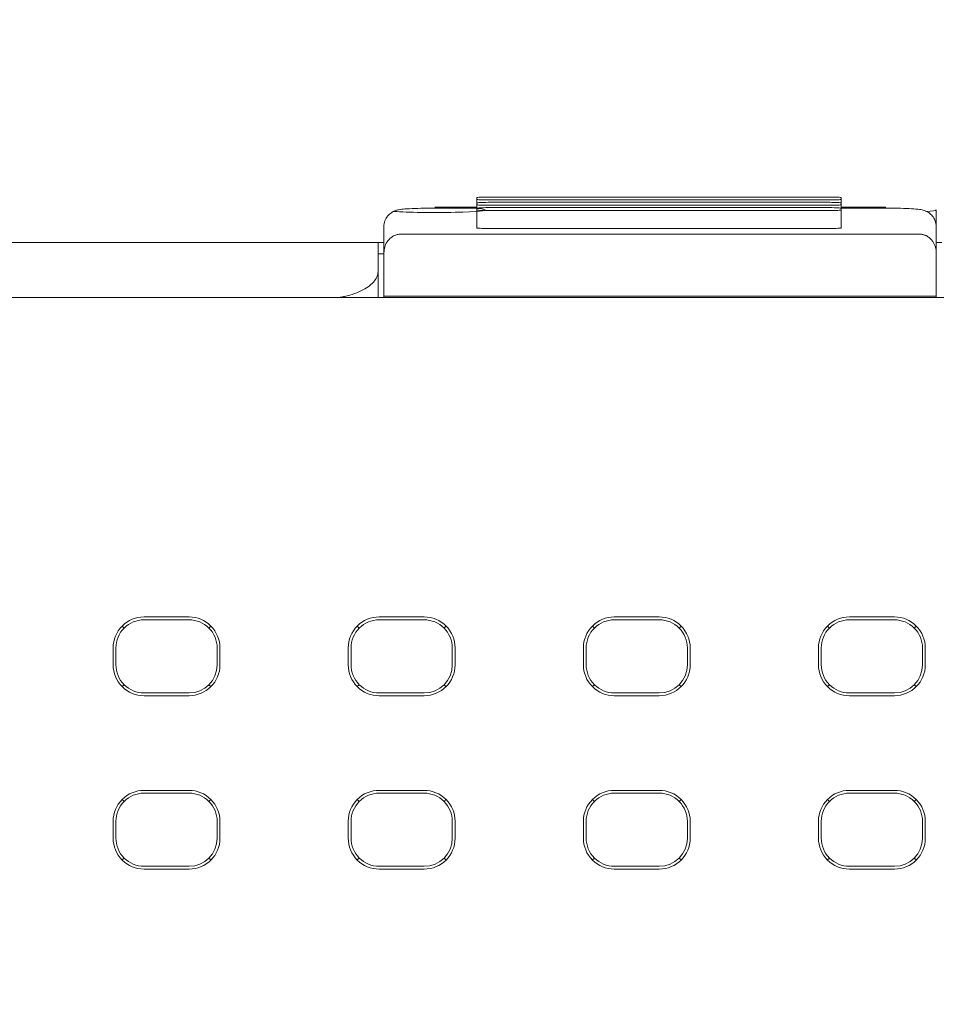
# Model space of a CAD drawing. Header units: millimetres. Extents: x -1114 to 1396, y -630 to 631.
# Tile 195 of 256: x -877 to -861, y 167 to 184. Entities that reach past the tile are written whole.
import ezdxf

# ---------------------------------------------------------------- set-up
doc = ezdxf.new("R2010")
doc.units = ezdxf.units.MM
doc.header["$MEASUREMENT"] = 0

msp = doc.modelspace()

# ---------------------------------------------------------------- linework, layer by layer
at = {"lineweight": 18}
for points, knots in [([(1038.9843, -629.7647), (1038.9843, -629.7647), (-1111.4882, -629.7647), (-1111.4882, -629.7647), (-1111.4882, -629.7647), (-1111.4882, -629.7647), (-1111.4882, 630.7883), (-1111.4882, 630.7883), (-1111.4882, 630.7883), (-1111.4882, 630.7883), (1038.9843, 630.7883), (1038.9843, 630.7883)], [0, 0, 0, 0, 0.3333333, 0.3333333, 0.3333333, 0.3333333, 0.6666667, 0.6666667, 0.6666667, 0.6666667, 1, 1, 1, 1]), ([(-869.0268, 180.8676), (-869.0798, 180.8676), (-869.1307, 180.8665), (-869.1682, 180.8646), (-869.1682, 180.8646), (-869.2057, 180.8626), (-869.2268, 180.86), (-869.2268, 180.8572)], [0, 0, 0, 0, 0.5, 0.5, 0.5, 0.5, 1, 1, 1, 1]), ([(-862.752, 180.8572), (-862.752, 180.86), (-862.7731, 180.8626), (-862.8106, 180.8646), (-862.8106, 180.8646), (-862.8481, 180.8665), (-862.8989, 180.8676), (-862.952, 180.8676)], [0, 0, 0, 0, 0.5, 0.5, 0.5, 0.5, 1, 1, 1, 1]), ([(-870.7069, 180.6105), (-870.4563, 180.5925), (-870.0008, 180.5862), (-869.6135, 180.5953), (-869.6135, 180.5953), (-869.2263, 180.6043), (-869.0123, 180.6263), (-869.1, 180.648), (-869.1, 180.648), (-869.1878, 180.6698), (-869.5534, 180.6853), (-869.9775, 180.6854)], [0, 0, 0, 0, 0.3333333, 0.3333333, 0.3333333, 0.3333333, 0.6666667, 0.6666667, 0.6666667, 0.6666667, 1, 1, 1, 1]), ([(-869.2268, 180.8258), (-869.2268, 180.823), (-869.2057, 180.8203), (-869.1682, 180.8184), (-869.1682, 180.8184), (-869.1307, 180.8164), (-869.0798, 180.8153), (-869.0268, 180.8153)], [0, 0, 0, 0, 0.5, 0.5, 0.5, 0.5, 1, 1, 1, 1]), ([(-869.0268, 180.7729), (-869.0798, 180.7729), (-869.1307, 180.7718), (-869.1682, 180.7699), (-869.1682, 180.7699), (-869.2057, 180.7679), (-869.2268, 180.7653), (-869.2268, 180.7625)], [0, 0, 0, 0, 0.5, 0.5, 0.5, 0.5, 1, 1, 1, 1]), ([(-869.2268, 180.7311), (-869.2268, 180.7283), (-869.2057, 180.7256), (-869.1682, 180.7237), (-869.1682, 180.7237), (-869.1307, 180.7217), (-869.0798, 180.7206), (-869.0268, 180.7206)], [0, 0, 0, 0, 0.5, 0.5, 0.5, 0.5, 1, 1, 1, 1]), ([(-869.0268, 180.6782), (-869.0798, 180.6782), (-869.1307, 180.6771), (-869.1682, 180.6752), (-869.1682, 180.6752), (-869.2057, 180.6732), (-869.2268, 180.6706), (-869.2268, 180.6678)], [0, 0, 0, 0, 0.5, 0.5, 0.5, 0.5, 1, 1, 1, 1]), ([(-862.952, 180.8153), (-862.8989, 180.8153), (-862.8481, 180.8164), (-862.8106, 180.8184), (-862.8106, 180.8184), (-862.7731, 180.8203), (-862.752, 180.823), (-862.752, 180.8258)], [0, 0, 0, 0, 0.5, 0.5, 0.5, 0.5, 1, 1, 1, 1]), ([(-862.752, 180.7625), (-862.752, 180.7653), (-862.7731, 180.7679), (-862.8106, 180.7699), (-862.8106, 180.7699), (-862.8481, 180.7718), (-862.8989, 180.7729), (-862.952, 180.7729)], [0, 0, 0, 0, 0.5, 0.5, 0.5, 0.5, 1, 1, 1, 1]), ([(-862.952, 180.7206), (-862.8989, 180.7206), (-862.8481, 180.7217), (-862.8106, 180.7237), (-862.8106, 180.7237), (-862.7731, 180.7256), (-862.752, 180.7283), (-862.752, 180.7311)], [0, 0, 0, 0, 0.5, 0.5, 0.5, 0.5, 1, 1, 1, 1]), ([(-862.752, 180.6678), (-862.752, 180.6706), (-862.7731, 180.6732), (-862.8106, 180.6752), (-862.8106, 180.6752), (-862.8481, 180.6771), (-862.8989, 180.6782), (-862.952, 180.6782)], [0, 0, 0, 0, 0.5, 0.5, 0.5, 0.5, 1, 1, 1, 1]), ([(-869.9806, 180.6701), (-870.026, 180.6701), (-870.0701, 180.6698), (-870.1135, 180.6693), (-870.1135, 180.6693), (-870.1898, 180.6685), (-870.2639, 180.6669), (-870.3302, 180.6644), (-870.3302, 180.6644), (-870.3992, 180.6619), (-870.4596, 180.6584), (-870.5077, 180.6549), (-870.5077, 180.6549), (-870.5482, 180.6518), (-870.5798, 180.6487), (-870.6186, 180.6411), (-870.6186, 180.6411), (-870.6351, 180.6378), (-870.6529, 180.6338), (-870.6743, 180.6261), (-870.6743, 180.6261), (-870.6918, 180.6198), (-870.7117, 180.611), (-870.731, 180.5996), (-870.731, 180.5996), (-870.7542, 180.586), (-870.7764, 180.5687), (-870.7959, 180.5484), (-870.7959, 180.5484), (-870.8184, 180.5251), (-870.8373, 180.4979), (-870.8513, 180.4683), (-870.8513, 180.4683), (-870.8668, 180.4357), (-870.8764, 180.4001), (-870.8795, 180.3644), (-870.8795, 180.3644), (-870.8802, 180.3559), (-870.8806, 180.3473), (-870.8806, 180.3387)], [0, 0, 0, 0, 0.1, 0.1, 0.1, 0.1, 0.2, 0.2, 0.2, 0.2, 0.3, 0.3, 0.3, 0.3, 0.4, 0.4, 0.4, 0.4, 0.5, 0.5, 0.5, 0.5, 0.6, 0.6, 0.6, 0.6, 0.7, 0.7, 0.7, 0.7, 0.8, 0.8, 0.8, 0.8, 0.9, 0.9, 0.9, 0.9, 1, 1, 1, 1]), ([(-869.2268, 180.6364), (-869.2268, 180.6336), (-869.2057, 180.6309), (-869.1682, 180.629), (-869.1682, 180.629), (-869.1307, 180.627), (-869.0798, 180.6259), (-869.0268, 180.6259)], [0, 0, 0, 0, 0.5, 0.5, 0.5, 0.5, 1, 1, 1, 1]), ([(-862.952, 180.6259), (-862.8989, 180.6259), (-862.8481, 180.627), (-862.8106, 180.629), (-862.8106, 180.629), (-862.7731, 180.6309), (-862.752, 180.6336), (-862.752, 180.6364)], [0, 0, 0, 0, 0.5, 0.5, 0.5, 0.5, 1, 1, 1, 1]), ([(-861.059, 180.3387), (-861.0596, 180.38), (-861.0671, 180.4181), (-861.0819, 180.454), (-861.0819, 180.454), (-861.0932, 180.4811), (-861.1086, 180.5069), (-861.1272, 180.5297), (-861.1272, 180.5297), (-861.1429, 180.5491), (-861.1609, 180.5662), (-861.1804, 180.5808), (-861.1804, 180.5808), (-861.1972, 180.5934), (-861.2152, 180.6041), (-861.2327, 180.6125), (-861.2327, 180.6125), (-861.2477, 180.6197), (-861.2623, 180.6253), (-861.2755, 180.6295), (-861.2755, 180.6295), (-861.2883, 180.6336), (-861.2997, 180.6365), (-861.3102, 180.6388), (-861.3102, 180.6388), (-861.3263, 180.6424), (-861.3402, 180.6447), (-861.3546, 180.6467), (-861.3546, 180.6467), (-861.3963, 180.6525), (-861.442, 180.6562), (-861.4989, 180.6594), (-861.4989, 180.6594), (-861.5546, 180.6625), (-861.6212, 180.6651), (-861.6941, 180.667), (-861.6941, 180.667), (-861.7639, 180.6687), (-861.8396, 180.6697), (-861.9155, 180.67), (-861.9155, 180.67), (-861.93, 180.6701), (-861.9444, 180.6701), (-861.959, 180.6701)], [0, 0, 0, 0, 0.0909091, 0.0909091, 0.0909091, 0.0909091, 0.1818182, 0.1818182, 0.1818182, 0.1818182, 0.2727273, 0.2727273, 0.2727273, 0.2727273, 0.3636364, 0.3636364, 0.3636364, 0.3636364, 0.4545455, 0.4545455, 0.4545455, 0.4545455, 0.5454545, 0.5454545, 0.5454545, 0.5454545, 0.6363636, 0.6363636, 0.6363636, 0.6363636, 0.7272727, 0.7272727, 0.7272727, 0.7272727, 0.8181818, 0.8181818, 0.8181818, 0.8181818, 0.9090909, 0.9090909, 0.9090909, 0.9090909, 1, 1, 1, 1]), ([(-870.5806, 180.2069), (-870.5911, 180.2065), (-870.6016, 180.2062), (-870.6119, 180.2051), (-870.6119, 180.2051), (-870.6225, 180.204), (-870.6328, 180.2021), (-870.6427, 180.1997), (-870.6427, 180.1997), (-870.6534, 180.1972), (-870.6635, 180.1942), (-870.673, 180.1908), (-870.673, 180.1908), (-870.6857, 180.1863), (-870.6973, 180.1811), (-870.7081, 180.1755), (-870.7081, 180.1755), (-870.7201, 180.1693), (-870.7311, 180.1625), (-870.7411, 180.1555), (-870.7411, 180.1555), (-870.779, 180.1291), (-870.805, 180.0987), (-870.8251, 180.0677), (-870.8251, 180.0677), (-870.8444, 180.0379), (-870.8584, 180.0075), (-870.8667, 179.9767), (-870.8667, 179.9767), (-870.8757, 179.9434), (-870.8782, 179.9096), (-870.8806, 179.8759)], [0, 0, 0, 0, 0.125, 0.125, 0.125, 0.125, 0.25, 0.25, 0.25, 0.25, 0.375, 0.375, 0.375, 0.375, 0.5, 0.5, 0.5, 0.5, 0.625, 0.625, 0.625, 0.625, 0.75, 0.75, 0.75, 0.75, 0.875, 0.875, 0.875, 0.875, 1, 1, 1, 1]), ([(-869.2268, 180.3182), (-869.2268, 180.3155), (-869.2057, 180.3128), (-869.1682, 180.3108), (-869.1682, 180.3108), (-869.1307, 180.3089), (-869.0798, 180.3078), (-869.0268, 180.3078)], [0, 0, 0, 0, 0.5, 0.5, 0.5, 0.5, 1, 1, 1, 1]), ([(-862.952, 180.3078), (-862.8989, 180.3078), (-862.8481, 180.3089), (-862.8106, 180.3108), (-862.8106, 180.3108), (-862.7731, 180.3128), (-862.752, 180.3155), (-862.752, 180.3182)], [0, 0, 0, 0, 0.5, 0.5, 0.5, 0.5, 1, 1, 1, 1]), ([(-861.059, 179.8759), (-861.059, 179.9085), (-861.0633, 179.9407), (-861.0721, 179.9725), (-861.0721, 179.9725), (-861.0765, 179.9884), (-861.082, 180.0042), (-861.0889, 180.0199), (-861.0889, 180.0199), (-861.0958, 180.0356), (-861.104, 180.0512), (-861.1139, 180.0666), (-861.1139, 180.0666), (-861.1188, 180.0743), (-861.1241, 180.082), (-861.13, 180.0897), (-861.13, 180.0897), (-861.1359, 180.0973), (-861.1422, 180.1049), (-861.1491, 180.1124), (-861.1491, 180.1124), (-861.156, 180.1198), (-861.1635, 180.1272), (-861.1716, 180.1343), (-861.1716, 180.1343), (-861.1797, 180.1415), (-861.1885, 180.1485), (-861.198, 180.1552), (-861.198, 180.1552), (-861.2076, 180.1619), (-861.2178, 180.1683), (-861.2291, 180.1742), (-861.2291, 180.1742), (-861.2348, 180.1772), (-861.2407, 180.1801), (-861.2469, 180.1829), (-861.2469, 180.1829), (-861.2531, 180.1856), (-861.2596, 180.1883), (-861.2663, 180.1907), (-861.2663, 180.1907), (-861.273, 180.1931), (-861.28, 180.1953), (-861.2873, 180.1973), (-861.2873, 180.1973), (-861.2946, 180.1993), (-861.3022, 180.201), (-861.31, 180.2024), (-861.31, 180.2024), (-861.3178, 180.2039), (-861.3258, 180.205), (-861.334, 180.2057), (-861.334, 180.2057), (-861.3422, 180.2065), (-861.3506, 180.2069), (-861.359, 180.2069)], [0, 0, 0, 0, 0.0714286, 0.0714286, 0.0714286, 0.0714286, 0.1428571, 0.1428571, 0.1428571, 0.1428571, 0.2142857, 0.2142857, 0.2142857, 0.2142857, 0.2857143, 0.2857143, 0.2857143, 0.2857143, 0.3571429, 0.3571429, 0.3571429, 0.3571429, 0.4285714, 0.4285714, 0.4285714, 0.4285714, 0.5, 0.5, 0.5, 0.5, 0.5714286, 0.5714286, 0.5714286, 0.5714286, 0.6428571, 0.6428571, 0.6428571, 0.6428571, 0.7142857, 0.7142857, 0.7142857, 0.7142857, 0.7857143, 0.7857143, 0.7857143, 0.7857143, 0.8571429, 0.8571429, 0.8571429, 0.8571429, 0.9285714, 0.9285714, 0.9285714, 0.9285714, 1, 1, 1, 1]), ([(-861.059, 179.8759), (-861.059, 179.6185), (-861.059, 179.3612), (-861.059, 179.1038), (-861.059, 179.1038), (-861.059, 179.1038), (-861.059, 179.1038), (-861.059, 179.1038)], [0, 0, 0, 0, 0.5, 0.5, 0.5, 0.5, 1, 1, 1, 1]), ([(-871.7085, 179.0768), (-871.6909, 179.0793), (-871.6735, 179.082), (-871.6563, 179.085), (-871.6563, 179.085), (-871.63, 179.0895), (-871.6041, 179.0946), (-871.5788, 179.1001), (-871.5788, 179.1001), (-871.5173, 179.1136), (-871.4588, 179.1301), (-871.4049, 179.149), (-871.4049, 179.149), (-871.3498, 179.1684), (-871.2995, 179.1904), (-871.2542, 179.2144), (-871.2542, 179.2144), (-871.2098, 179.2378), (-871.1702, 179.2631), (-871.1364, 179.2898), (-871.1364, 179.2898), (-871.1018, 179.3171), (-871.0732, 179.3457), (-871.0498, 179.3753), (-871.0498, 179.3753), (-871.0266, 179.4045), (-871.0086, 179.4345), (-870.9979, 179.465), (-870.9979, 179.465), (-870.9871, 179.4957), (-870.9839, 179.5268), (-870.9806, 179.558)], [0, 0, 0, 0, 0.125, 0.125, 0.125, 0.125, 0.25, 0.25, 0.25, 0.25, 0.375, 0.375, 0.375, 0.375, 0.5, 0.5, 0.5, 0.5, 0.625, 0.625, 0.625, 0.625, 0.75, 0.75, 0.75, 0.75, 0.875, 0.875, 0.875, 0.875, 1, 1, 1, 1]), ([(-875.1458, 173.4002), (-875.2917, 173.4002), (-875.4316, 173.3423), (-875.5348, 173.2391), (-875.5348, 173.2391), (-875.6379, 173.1359), (-875.6959, 172.996), (-875.6959, 172.8501)], [0, 0, 0, 0, 0.5, 0.5, 0.5, 0.5, 1, 1, 1, 1]), ([(-875.1458, 173.3501), (-875.2784, 173.3501), (-875.4056, 173.2975), (-875.4994, 173.2037), (-875.4994, 173.2037), (-875.5931, 173.1099), (-875.6458, 172.9828), (-875.6458, 172.8501)], [0, 0, 0, 0, 0.5, 0.5, 0.5, 0.5, 1, 1, 1, 1]), ([(-873.7958, 172.8501), (-873.7958, 172.996), (-873.8537, 173.1359), (-873.9569, 173.2391), (-873.9569, 173.2391), (-874.06, 173.3423), (-874.1999, 173.4002), (-874.3458, 173.4002)], [0, 0, 0, 0, 0.5, 0.5, 0.5, 0.5, 1, 1, 1, 1]), ([(-873.8458, 172.8501), (-873.8458, 172.9828), (-873.8985, 173.1099), (-873.9923, 173.2037), (-873.9923, 173.2037), (-874.086, 173.2975), (-874.2132, 173.3501), (-874.3458, 173.3501)], [0, 0, 0, 0, 0.5, 0.5, 0.5, 0.5, 1, 1, 1, 1]), ([(-870.965, 173.4002), (-871.1109, 173.4002), (-871.2508, 173.3423), (-871.3539, 173.2391), (-871.3539, 173.2391), (-871.4571, 173.1359), (-871.515, 172.996), (-871.515, 172.8501)], [0, 0, 0, 0, 0.5, 0.5, 0.5, 0.5, 1, 1, 1, 1]), ([(-870.965, 173.3501), (-871.0976, 173.3501), (-871.2248, 173.2975), (-871.3185, 173.2037), (-871.3185, 173.2037), (-871.4123, 173.1099), (-871.465, 172.9828), (-871.465, 172.8501)], [0, 0, 0, 0, 0.5, 0.5, 0.5, 0.5, 1, 1, 1, 1]), ([(-869.6149, 172.8501), (-869.6149, 172.996), (-869.6729, 173.1359), (-869.776, 173.2391), (-869.776, 173.2391), (-869.8792, 173.3423), (-870.0191, 173.4002), (-870.165, 173.4002)], [0, 0, 0, 0, 0.5, 0.5, 0.5, 0.5, 1, 1, 1, 1]), ([(-869.665, 172.8501), (-869.665, 172.9828), (-869.7176, 173.1099), (-869.8114, 173.2037), (-869.8114, 173.2037), (-869.9052, 173.2975), (-870.0324, 173.3501), (-870.165, 173.3501)], [0, 0, 0, 0, 0.5, 0.5, 0.5, 0.5, 1, 1, 1, 1]), ([(-866.7841, 173.4002), (-866.93, 173.4002), (-867.0699, 173.3423), (-867.1731, 173.2391), (-867.1731, 173.2391), (-867.2762, 173.1359), (-867.3342, 172.996), (-867.3342, 172.8501)], [0, 0, 0, 0, 0.5, 0.5, 0.5, 0.5, 1, 1, 1, 1]), ([(-866.7841, 173.3501), (-866.9167, 173.3501), (-867.0439, 173.2975), (-867.1377, 173.2037), (-867.1377, 173.2037), (-867.2314, 173.1099), (-867.2841, 172.9828), (-867.2841, 172.8501)], [0, 0, 0, 0, 0.5, 0.5, 0.5, 0.5, 1, 1, 1, 1]), ([(-865.434, 172.8501), (-865.434, 172.996), (-865.492, 173.1359), (-865.5952, 173.2391), (-865.5952, 173.2391), (-865.6983, 173.3423), (-865.8382, 173.4002), (-865.9841, 173.4002)], [0, 0, 0, 0, 0.5, 0.5, 0.5, 0.5, 1, 1, 1, 1]), ([(-865.4841, 172.8501), (-865.4841, 172.9828), (-865.5368, 173.1099), (-865.6306, 173.2037), (-865.6306, 173.2037), (-865.7243, 173.2975), (-865.8515, 173.3501), (-865.9841, 173.3501)], [0, 0, 0, 0, 0.5, 0.5, 0.5, 0.5, 1, 1, 1, 1]), ([(-862.6033, 173.4002), (-862.7491, 173.4002), (-862.8891, 173.3423), (-862.9922, 173.2391), (-862.9922, 173.2391), (-863.0954, 173.1359), (-863.1533, 172.996), (-863.1533, 172.8501)], [0, 0, 0, 0, 0.5, 0.5, 0.5, 0.5, 1, 1, 1, 1]), ([(-862.6033, 173.3501), (-862.7359, 173.3501), (-862.863, 173.2975), (-862.9568, 173.2037), (-862.9568, 173.2037), (-863.0506, 173.1099), (-863.1033, 172.9828), (-863.1033, 172.8501)], [0, 0, 0, 0, 0.5, 0.5, 0.5, 0.5, 1, 1, 1, 1]), ([(-861.2532, 172.8501), (-861.2532, 172.996), (-861.3111, 173.1359), (-861.4143, 173.2391), (-861.4143, 173.2391), (-861.5175, 173.3423), (-861.6574, 173.4002), (-861.8033, 173.4002)], [0, 0, 0, 0, 0.5, 0.5, 0.5, 0.5, 1, 1, 1, 1]), ([(-861.3033, 172.8501), (-861.3033, 172.9828), (-861.3559, 173.1099), (-861.4497, 173.2037), (-861.4497, 173.2037), (-861.5435, 173.2975), (-861.6706, 173.3501), (-861.8033, 173.3501)], [0, 0, 0, 0, 0.5, 0.5, 0.5, 0.5, 1, 1, 1, 1]), ([(-875.6959, 172.5501), (-875.6959, 172.4043), (-875.6379, 172.2643), (-875.5348, 172.1612), (-875.5348, 172.1612), (-875.4316, 172.058), (-875.2917, 172.0001), (-875.1458, 172.0001)], [0, 0, 0, 0, 0.5, 0.5, 0.5, 0.5, 1, 1, 1, 1]), ([(-875.6458, 172.5501), (-875.6458, 172.4175), (-875.5931, 172.2904), (-875.4994, 172.1966), (-875.4994, 172.1966), (-875.4056, 172.1028), (-875.2784, 172.0501), (-875.1458, 172.0501)], [0, 0, 0, 0, 0.5, 0.5, 0.5, 0.5, 1, 1, 1, 1]), ([(-871.515, 172.5501), (-871.515, 172.4043), (-871.4571, 172.2643), (-871.3539, 172.1612), (-871.3539, 172.1612), (-871.2508, 172.058), (-871.1109, 172.0001), (-870.965, 172.0001)], [0, 0, 0, 0, 0.5, 0.5, 0.5, 0.5, 1, 1, 1, 1]), ([(-871.465, 172.5501), (-871.465, 172.4175), (-871.4123, 172.2904), (-871.3185, 172.1966), (-871.3185, 172.1966), (-871.2248, 172.1028), (-871.0976, 172.0501), (-870.965, 172.0501)], [0, 0, 0, 0, 0.5, 0.5, 0.5, 0.5, 1, 1, 1, 1]), ([(-867.3342, 172.5501), (-867.3342, 172.4043), (-867.2762, 172.2643), (-867.1731, 172.1612), (-867.1731, 172.1612), (-867.0699, 172.058), (-866.93, 172.0001), (-866.7841, 172.0001)], [0, 0, 0, 0, 0.5, 0.5, 0.5, 0.5, 1, 1, 1, 1]), ([(-867.2841, 172.5501), (-867.2841, 172.4175), (-867.2314, 172.2904), (-867.1377, 172.1966), (-867.1377, 172.1966), (-867.0439, 172.1028), (-866.9167, 172.0501), (-866.7841, 172.0501)], [0, 0, 0, 0, 0.5, 0.5, 0.5, 0.5, 1, 1, 1, 1]), ([(-863.1533, 172.5501), (-863.1533, 172.4043), (-863.0954, 172.2643), (-862.9922, 172.1612), (-862.9922, 172.1612), (-862.8891, 172.058), (-862.7491, 172.0001), (-862.6033, 172.0001)], [0, 0, 0, 0, 0.5, 0.5, 0.5, 0.5, 1, 1, 1, 1]), ([(-863.1033, 172.5501), (-863.1033, 172.4175), (-863.0506, 172.2904), (-862.9568, 172.1966), (-862.9568, 172.1966), (-862.863, 172.1028), (-862.7359, 172.0501), (-862.6033, 172.0501)], [0, 0, 0, 0, 0.5, 0.5, 0.5, 0.5, 1, 1, 1, 1]), ([(-875.1458, 170.3177), (-875.2917, 170.3177), (-875.4316, 170.2598), (-875.5348, 170.1566), (-875.5348, 170.1566), (-875.6379, 170.0534), (-875.6959, 169.9135), (-875.6959, 169.7676)], [0, 0, 0, 0, 0.5, 0.5, 0.5, 0.5, 1, 1, 1, 1]), ([(-875.1458, 170.2676), (-875.2784, 170.2676), (-875.4056, 170.215), (-875.4994, 170.1212), (-875.4994, 170.1212), (-875.5931, 170.0274), (-875.6458, 169.9003), (-875.6458, 169.7676)], [0, 0, 0, 0, 0.5, 0.5, 0.5, 0.5, 1, 1, 1, 1]), ([(-873.7958, 169.7676), (-873.7958, 169.9135), (-873.8537, 170.0534), (-873.9569, 170.1566), (-873.9569, 170.1566), (-874.06, 170.2598), (-874.1999, 170.3177), (-874.3458, 170.3177)], [0, 0, 0, 0, 0.5, 0.5, 0.5, 0.5, 1, 1, 1, 1]), ([(-873.8458, 169.7676), (-873.8458, 169.9003), (-873.8985, 170.0274), (-873.9923, 170.1212), (-873.9923, 170.1212), (-874.086, 170.215), (-874.2132, 170.2676), (-874.3458, 170.2676)], [0, 0, 0, 0, 0.5, 0.5, 0.5, 0.5, 1, 1, 1, 1]), ([(-870.965, 170.3177), (-871.1109, 170.3177), (-871.2508, 170.2598), (-871.3539, 170.1566), (-871.3539, 170.1566), (-871.4571, 170.0534), (-871.515, 169.9135), (-871.515, 169.7676)], [0, 0, 0, 0, 0.5, 0.5, 0.5, 0.5, 1, 1, 1, 1]), ([(-870.965, 170.2676), (-871.0976, 170.2676), (-871.2248, 170.215), (-871.3185, 170.1212), (-871.3185, 170.1212), (-871.4123, 170.0274), (-871.465, 169.9003), (-871.465, 169.7676)], [0, 0, 0, 0, 0.5, 0.5, 0.5, 0.5, 1, 1, 1, 1]), ([(-869.6149, 169.7676), (-869.6149, 169.9135), (-869.6729, 170.0534), (-869.776, 170.1566), (-869.776, 170.1566), (-869.8792, 170.2598), (-870.0191, 170.3177), (-870.165, 170.3177)], [0, 0, 0, 0, 0.5, 0.5, 0.5, 0.5, 1, 1, 1, 1]), ([(-869.665, 169.7676), (-869.665, 169.9003), (-869.7176, 170.0274), (-869.8114, 170.1212), (-869.8114, 170.1212), (-869.9052, 170.215), (-870.0324, 170.2676), (-870.165, 170.2676)], [0, 0, 0, 0, 0.5, 0.5, 0.5, 0.5, 1, 1, 1, 1]), ([(-866.7841, 170.3177), (-866.93, 170.3177), (-867.0699, 170.2598), (-867.1731, 170.1566), (-867.1731, 170.1566), (-867.2762, 170.0534), (-867.3342, 169.9135), (-867.3342, 169.7676)], [0, 0, 0, 0, 0.5, 0.5, 0.5, 0.5, 1, 1, 1, 1]), ([(-866.7841, 170.2676), (-866.9167, 170.2676), (-867.0439, 170.215), (-867.1377, 170.1212), (-867.1377, 170.1212), (-867.2314, 170.0274), (-867.2841, 169.9003), (-867.2841, 169.7676)], [0, 0, 0, 0, 0.5, 0.5, 0.5, 0.5, 1, 1, 1, 1]), ([(-865.434, 169.7676), (-865.434, 169.9135), (-865.492, 170.0534), (-865.5952, 170.1566), (-865.5952, 170.1566), (-865.6983, 170.2598), (-865.8382, 170.3177), (-865.9841, 170.3177)], [0, 0, 0, 0, 0.5, 0.5, 0.5, 0.5, 1, 1, 1, 1]), ([(-865.4841, 169.7676), (-865.4841, 169.9003), (-865.5368, 170.0274), (-865.6306, 170.1212), (-865.6306, 170.1212), (-865.7243, 170.215), (-865.8515, 170.2676), (-865.9841, 170.2676)], [0, 0, 0, 0, 0.5, 0.5, 0.5, 0.5, 1, 1, 1, 1]), ([(-862.6033, 170.3177), (-862.7491, 170.3177), (-862.8891, 170.2598), (-862.9922, 170.1566), (-862.9922, 170.1566), (-863.0954, 170.0534), (-863.1533, 169.9135), (-863.1533, 169.7676)], [0, 0, 0, 0, 0.5, 0.5, 0.5, 0.5, 1, 1, 1, 1]), ([(-862.6033, 170.2676), (-862.7359, 170.2676), (-862.863, 170.215), (-862.9568, 170.1212), (-862.9568, 170.1212), (-863.0506, 170.0274), (-863.1033, 169.9003), (-863.1033, 169.7676)], [0, 0, 0, 0, 0.5, 0.5, 0.5, 0.5, 1, 1, 1, 1]), ([(-861.2532, 169.7676), (-861.2532, 169.9135), (-861.3111, 170.0534), (-861.4143, 170.1566), (-861.4143, 170.1566), (-861.5175, 170.2598), (-861.6574, 170.3177), (-861.8033, 170.3177)], [0, 0, 0, 0, 0.5, 0.5, 0.5, 0.5, 1, 1, 1, 1]), ([(-861.3033, 169.7676), (-861.3033, 169.9003), (-861.3559, 170.0274), (-861.4497, 170.1212), (-861.4497, 170.1212), (-861.5435, 170.215), (-861.6706, 170.2676), (-861.8033, 170.2676)], [0, 0, 0, 0, 0.5, 0.5, 0.5, 0.5, 1, 1, 1, 1]), ([(-875.6959, 169.4676), (-875.6959, 169.3218), (-875.6379, 169.1818), (-875.5348, 169.0787), (-875.5348, 169.0787), (-875.4316, 168.9755), (-875.2917, 168.9176), (-875.1458, 168.9176)], [0, 0, 0, 0, 0.5, 0.5, 0.5, 0.5, 1, 1, 1, 1]), ([(-875.6458, 169.4676), (-875.6458, 169.335), (-875.5931, 169.2079), (-875.4994, 169.1141), (-875.4994, 169.1141), (-875.4056, 169.0203), (-875.2784, 168.9676), (-875.1458, 168.9676)], [0, 0, 0, 0, 0.5, 0.5, 0.5, 0.5, 1, 1, 1, 1]), ([(-871.515, 169.4676), (-871.515, 169.3218), (-871.4571, 169.1818), (-871.3539, 169.0787), (-871.3539, 169.0787), (-871.2508, 168.9755), (-871.1109, 168.9176), (-870.965, 168.9176)], [0, 0, 0, 0, 0.5, 0.5, 0.5, 0.5, 1, 1, 1, 1]), ([(-871.465, 169.4676), (-871.465, 169.335), (-871.4123, 169.2079), (-871.3185, 169.1141), (-871.3185, 169.1141), (-871.2248, 169.0203), (-871.0976, 168.9676), (-870.965, 168.9676)], [0, 0, 0, 0, 0.5, 0.5, 0.5, 0.5, 1, 1, 1, 1]), ([(-867.3342, 169.4676), (-867.3342, 169.3218), (-867.2762, 169.1818), (-867.1731, 169.0787), (-867.1731, 169.0787), (-867.0699, 168.9755), (-866.93, 168.9176), (-866.7841, 168.9176)], [0, 0, 0, 0, 0.5, 0.5, 0.5, 0.5, 1, 1, 1, 1]), ([(-867.2841, 169.4676), (-867.2841, 169.335), (-867.2314, 169.2079), (-867.1377, 169.1141), (-867.1377, 169.1141), (-867.0439, 169.0203), (-866.9167, 168.9676), (-866.7841, 168.9676)], [0, 0, 0, 0, 0.5, 0.5, 0.5, 0.5, 1, 1, 1, 1]), ([(-863.1533, 169.4676), (-863.1533, 169.3218), (-863.0954, 169.1818), (-862.9922, 169.0787), (-862.9922, 169.0787), (-862.8891, 168.9755), (-862.7491, 168.9176), (-862.6033, 168.9176)], [0, 0, 0, 0, 0.5, 0.5, 0.5, 0.5, 1, 1, 1, 1]), ([(-863.1033, 169.4676), (-863.1033, 169.335), (-863.0506, 169.2079), (-862.9568, 169.1141), (-862.9568, 169.1141), (-862.863, 169.0203), (-862.7359, 168.9676), (-862.6033, 168.9676)], [0, 0, 0, 0, 0.5, 0.5, 0.5, 0.5, 1, 1, 1, 1])]:
    msp.add_open_spline(points, degree=3, knots=knots, dxfattribs=at)
for points in [[(-869.2268, 180.8258), (-869.2268, 180.8258), (-869.2268, 180.8572), (-869.2268, 180.8572)], [(-869.0268, 180.8676), (-869.0268, 180.8676), (-862.952, 180.8676), (-862.952, 180.8676)], [(-862.752, 180.8572), (-862.752, 180.8572), (-862.752, 180.8258), (-862.752, 180.8258)], [(-869.9775, 180.6854), (-869.9775, 180.6854), (-869.2236, 180.6854), (-869.2236, 180.6854)], [(-869.2268, 180.8258), (-869.2268, 180.8258), (-869.2268, 180.7625), (-869.2268, 180.7625)], [(-869.2268, 180.7625), (-869.2268, 180.7625), (-869.2268, 180.8256), (-869.2268, 180.8256)], [(-869.2268, 180.7311), (-869.2268, 180.7311), (-869.2268, 180.7625), (-869.2268, 180.7625)], [(-869.2268, 180.7311), (-869.2268, 180.7311), (-869.2268, 180.6678), (-869.2268, 180.6678)], [(-869.2268, 180.6678), (-869.2268, 180.6678), (-869.2268, 180.7309), (-869.2268, 180.7309)], [(-862.952, 180.8153), (-862.952, 180.8153), (-869.0268, 180.8153), (-869.0268, 180.8153)], [(-869.0268, 180.7729), (-869.0268, 180.7729), (-862.952, 180.7729), (-862.952, 180.7729)], [(-862.952, 180.7206), (-862.952, 180.7206), (-869.0268, 180.7206), (-869.0268, 180.7206)], [(-869.0268, 180.6782), (-869.0268, 180.6782), (-862.952, 180.6782), (-862.952, 180.6782)], [(-862.752, 180.8258), (-862.752, 180.8258), (-862.752, 180.7625), (-862.752, 180.7625)], [(-862.752, 180.8256), (-862.752, 180.8256), (-862.752, 180.7625), (-862.752, 180.7625)], [(-862.752, 180.7625), (-862.752, 180.7625), (-862.752, 180.7311), (-862.752, 180.7311)], [(-862.752, 180.7311), (-862.752, 180.7311), (-862.752, 180.6678), (-862.752, 180.6678)], [(-862.749, 180.6854), (-862.749, 180.6854), (-861.956, 180.6854), (-861.956, 180.6854)], [(-861.956, 180.6854), (-861.956, 180.6854), (-861.9591, 180.6854), (-861.9591, 180.6854)], [(-869.2267, 180.6701), (-869.2267, 180.6701), (-869.9806, 180.6701), (-869.9806, 180.6701)], [(-869.9806, 180.6701), (-869.9806, 180.6701), (-869.9806, 180.6697), (-869.9806, 180.6697)], [(-869.2268, 180.6364), (-869.2268, 180.6364), (-869.2268, 180.6678), (-869.2268, 180.6678)], [(-869.2268, 180.6364), (-869.2268, 180.6364), (-869.2268, 180.3182), (-869.2268, 180.3182)], [(-869.2268, 180.4772), (-869.2268, 180.4772), (-869.2268, 180.6362), (-869.2268, 180.6362)], [(-862.952, 180.6259), (-862.952, 180.6259), (-869.0268, 180.6259), (-869.0268, 180.6259)], [(-861.959, 180.6701), (-861.959, 180.6701), (-862.752, 180.6701), (-862.752, 180.6701)], [(-862.752, 180.6678), (-862.752, 180.6678), (-862.752, 180.6364), (-862.752, 180.6364)], [(-862.752, 180.6364), (-862.752, 180.6364), (-862.752, 180.3182), (-862.752, 180.3182)], [(-861.959, 180.6701), (-861.959, 180.6701), (-861.959, 180.6697), (-861.959, 180.6697)], [(-861.2458, 180.6096), (-861.1259, 180.6177), (-861.0603, 180.6277), (-861.0591, 180.638)], [(-861.059, 180.638), (-861.059, 180.638), (-861.059, 179.8798), (-861.059, 179.8798)], [(-870.8806, 179.878), (-870.8806, 179.878), (-870.8806, 180.3387), (-870.8806, 180.3387)], [(-870.8806, 179.8759), (-870.8806, 179.8759), (-870.8806, 180.3387), (-870.8806, 180.3387)], [(-869.2268, 180.3181), (-869.2268, 180.3181), (-869.2268, 180.4772), (-869.2268, 180.4772)], [(-861.059, 180.3387), (-861.059, 180.3387), (-861.059, 179.8759), (-861.059, 179.8759)], [(-861.359, 180.2069), (-861.359, 180.2069), (-870.5806, 180.2069), (-870.5806, 180.2069)], [(-869.0268, 180.3078), (-869.0268, 180.3078), (-862.952, 180.3078), (-862.952, 180.3078)], [(-893.1834, 180.058), (-893.1834, 180.058), (-870.9806, 180.058), (-870.9806, 180.058)], [(-870.9806, 180.058), (-870.9806, 180.058), (-870.8806, 180.058), (-870.8806, 180.058)], [(-870.9806, 179.558), (-870.9806, 179.7247), (-870.9806, 179.8913), (-870.9806, 180.058)], [(-860.959, 180.058), (-860.959, 180.058), (-861.059, 180.058), (-861.059, 180.058)], [(-870.9806, 179.858), (-870.9806, 179.858), (-870.8863, 179.858), (-870.8863, 179.858)], [(-870.8806, 179.1037), (-870.8806, 179.3611), (-870.8806, 179.6185), (-870.8806, 179.8759)], [(-870.9806, 179.558), (-870.9806, 179.558), (-870.9806, 179.0796), (-870.9806, 179.0796)], [(-861.059, 179.1038), (-861.059, 179.1038), (-870.8806, 179.1037), (-870.8806, 179.1037)], [(-870.8806, 179.0821), (-870.8806, 179.0821), (-870.8806, 179.1037), (-870.8806, 179.1037)], [(-861.059, 179.0821), (-861.059, 179.0821), (-861.059, 179.1038), (-861.059, 179.1038)], [(-894.0834, 179.0796), (-894.0834, 179.0796), (-837.8778, 179.0796), (-837.8778, 179.0796)], [(-837.8778, 179.0796), (-837.8778, 179.0796), (-894.0834, 179.0796), (-894.0834, 179.0796)], [(-870.8806, 179.0796), (-870.8806, 179.0796), (-870.8806, 179.0821), (-870.8806, 179.0821)], [(-870.8806, 179.0821), (-870.8806, 179.0821), (-861.059, 179.0821), (-861.059, 179.0821)], [(-861.059, 179.0821), (-861.059, 179.0821), (-861.059, 179.0796), (-861.059, 179.0796)], [(-875.1458, 173.4002), (-875.1458, 173.4002), (-874.3458, 173.4002), (-874.3458, 173.4002)], [(-875.1458, 173.3501), (-875.1458, 173.3501), (-874.3458, 173.3501), (-874.3458, 173.3501)], [(-870.965, 173.4002), (-870.965, 173.4002), (-870.165, 173.4002), (-870.165, 173.4002)], [(-870.965, 173.3501), (-870.965, 173.3501), (-870.165, 173.3501), (-870.165, 173.3501)], [(-866.7841, 173.4002), (-866.7841, 173.4002), (-865.9841, 173.4002), (-865.9841, 173.4002)], [(-866.7841, 173.3501), (-866.7841, 173.3501), (-865.9841, 173.3501), (-865.9841, 173.3501)], [(-862.6033, 173.4002), (-862.6033, 173.4002), (-861.8033, 173.4002), (-861.8033, 173.4002)], [(-862.6033, 173.3501), (-862.6033, 173.3501), (-861.8033, 173.3501), (-861.8033, 173.3501)], [(-875.4994, 173.2037), (-875.4994, 173.2037), (-875.5341, 173.2384), (-875.5341, 173.2384)], [(-873.9923, 173.2037), (-873.9923, 173.2037), (-873.9576, 173.2384), (-873.9576, 173.2384)], [(-871.3185, 173.2037), (-871.3185, 173.2037), (-871.3532, 173.2384), (-871.3532, 173.2384)], [(-869.8114, 173.2037), (-869.8114, 173.2037), (-869.7767, 173.2384), (-869.7767, 173.2384)], [(-867.1724, 173.2384), (-867.1724, 173.2384), (-867.1377, 173.2037), (-867.1377, 173.2037)], [(-865.6306, 173.2037), (-865.6306, 173.2037), (-865.5959, 173.2384), (-865.5959, 173.2384)], [(-862.9915, 173.2384), (-862.9915, 173.2384), (-862.9568, 173.2037), (-862.9568, 173.2037)], [(-861.4497, 173.2037), (-861.4497, 173.2037), (-861.415, 173.2384), (-861.415, 173.2384)], [(-875.6959, 172.8501), (-875.6959, 172.8501), (-875.6959, 172.5501), (-875.6959, 172.5501)], [(-875.6458, 172.5501), (-875.6458, 172.5501), (-875.6458, 172.8501), (-875.6458, 172.8501)], [(-873.8458, 172.8501), (-873.8458, 172.8501), (-873.8458, 172.5501), (-873.8458, 172.5501)], [(-873.7958, 172.8501), (-873.7958, 172.8501), (-873.7958, 172.5501), (-873.7958, 172.5501)], [(-871.515, 172.8501), (-871.515, 172.8501), (-871.515, 172.5501), (-871.515, 172.5501)], [(-871.465, 172.5501), (-871.465, 172.5501), (-871.465, 172.8501), (-871.465, 172.8501)], [(-869.665, 172.8501), (-869.665, 172.8501), (-869.665, 172.5501), (-869.665, 172.5501)], [(-869.6149, 172.8501), (-869.6149, 172.8501), (-869.6149, 172.5501), (-869.6149, 172.5501)], [(-867.3342, 172.8501), (-867.3342, 172.8501), (-867.3342, 172.5501), (-867.3342, 172.5501)], [(-867.2841, 172.5501), (-867.2841, 172.5501), (-867.2841, 172.8501), (-867.2841, 172.8501)], [(-865.4841, 172.8501), (-865.4841, 172.8501), (-865.4841, 172.5501), (-865.4841, 172.5501)], [(-865.434, 172.8501), (-865.434, 172.8501), (-865.434, 172.5501), (-865.434, 172.5501)], [(-863.1533, 172.8501), (-863.1533, 172.8501), (-863.1533, 172.5501), (-863.1533, 172.5501)], [(-863.1033, 172.5501), (-863.1033, 172.5501), (-863.1033, 172.8501), (-863.1033, 172.8501)], [(-861.3033, 172.8501), (-861.3033, 172.8501), (-861.3033, 172.5501), (-861.3033, 172.5501)], [(-861.2532, 172.8501), (-861.2532, 172.8501), (-861.2532, 172.5501), (-861.2532, 172.5501)], [(-874.3458, 172.0001), (-874.042, 172.0001), (-873.7958, 172.2464), (-873.7958, 172.5501)], [(-874.3458, 172.0501), (-874.0697, 172.0501), (-873.8458, 172.274), (-873.8458, 172.5501)], [(-870.165, 172.0001), (-869.8612, 172.0001), (-869.6149, 172.2464), (-869.6149, 172.5501)], [(-870.165, 172.0501), (-869.8888, 172.0501), (-869.665, 172.274), (-869.665, 172.5501)], [(-865.9841, 172.0001), (-865.6803, 172.0001), (-865.434, 172.2464), (-865.434, 172.5501)], [(-865.9841, 172.0501), (-865.708, 172.0501), (-865.4841, 172.274), (-865.4841, 172.5501)], [(-861.8033, 172.0001), (-861.4995, 172.0001), (-861.2532, 172.2464), (-861.2532, 172.5501)], [(-861.8033, 172.0501), (-861.5271, 172.0501), (-861.3033, 172.274), (-861.3033, 172.5501)], [(-875.4994, 172.1966), (-875.4994, 172.1966), (-875.5341, 172.1619), (-875.5341, 172.1619)], [(-873.9576, 172.1619), (-873.9576, 172.1619), (-873.9923, 172.1966), (-873.9923, 172.1966)], [(-871.3532, 172.1619), (-871.3532, 172.1619), (-871.3185, 172.1966), (-871.3185, 172.1966)], [(-869.8114, 172.1966), (-869.8114, 172.1966), (-869.7767, 172.1619), (-869.7767, 172.1619)], [(-867.1377, 172.1966), (-867.1377, 172.1966), (-867.1724, 172.1619), (-867.1724, 172.1619)], [(-865.5959, 172.1619), (-865.5959, 172.1619), (-865.6306, 172.1966), (-865.6306, 172.1966)], [(-862.9568, 172.1966), (-862.9568, 172.1966), (-862.9915, 172.1619), (-862.9915, 172.1619)], [(-861.415, 172.1619), (-861.415, 172.1619), (-861.4497, 172.1966), (-861.4497, 172.1966)], [(-874.3458, 172.0501), (-874.3458, 172.0501), (-875.1458, 172.0501), (-875.1458, 172.0501)], [(-875.1458, 172.0001), (-875.1458, 172.0001), (-874.3458, 172.0001), (-874.3458, 172.0001)], [(-870.165, 172.0501), (-870.165, 172.0501), (-870.965, 172.0501), (-870.965, 172.0501)], [(-870.965, 172.0001), (-870.965, 172.0001), (-870.165, 172.0001), (-870.165, 172.0001)], [(-865.9841, 172.0501), (-865.9841, 172.0501), (-866.7841, 172.0501), (-866.7841, 172.0501)], [(-866.7841, 172.0001), (-866.7841, 172.0001), (-865.9841, 172.0001), (-865.9841, 172.0001)], [(-861.8033, 172.0501), (-861.8033, 172.0501), (-862.6033, 172.0501), (-862.6033, 172.0501)], [(-862.6033, 172.0001), (-862.6033, 172.0001), (-861.8033, 172.0001), (-861.8033, 172.0001)], [(-875.1458, 170.3177), (-875.1458, 170.3177), (-874.3458, 170.3177), (-874.3458, 170.3177)], [(-875.1458, 170.2676), (-875.1458, 170.2676), (-874.3458, 170.2676), (-874.3458, 170.2676)], [(-870.965, 170.3177), (-870.965, 170.3177), (-870.165, 170.3177), (-870.165, 170.3177)], [(-870.965, 170.2676), (-870.965, 170.2676), (-870.165, 170.2676), (-870.165, 170.2676)], [(-866.7841, 170.3177), (-866.7841, 170.3177), (-865.9841, 170.3177), (-865.9841, 170.3177)], [(-866.7841, 170.2676), (-866.7841, 170.2676), (-865.9841, 170.2676), (-865.9841, 170.2676)], [(-862.6033, 170.3177), (-862.6033, 170.3177), (-861.8033, 170.3177), (-861.8033, 170.3177)], [(-862.6033, 170.2676), (-862.6033, 170.2676), (-861.8033, 170.2676), (-861.8033, 170.2676)], [(-875.4994, 170.1212), (-875.4994, 170.1212), (-875.5341, 170.1559), (-875.5341, 170.1559)], [(-873.9923, 170.1212), (-873.9923, 170.1212), (-873.9576, 170.1559), (-873.9576, 170.1559)], [(-871.3185, 170.1212), (-871.3185, 170.1212), (-871.3532, 170.1559), (-871.3532, 170.1559)], [(-869.7767, 170.1559), (-869.7767, 170.1559), (-869.8114, 170.1212), (-869.8114, 170.1212)], [(-867.1377, 170.1212), (-867.1377, 170.1212), (-867.1724, 170.1559), (-867.1724, 170.1559)], [(-865.6306, 170.1212), (-865.6306, 170.1212), (-865.5959, 170.1559), (-865.5959, 170.1559)], [(-862.9915, 170.1559), (-862.9915, 170.1559), (-862.9568, 170.1212), (-862.9568, 170.1212)], [(-861.4497, 170.1212), (-861.4497, 170.1212), (-861.415, 170.1559), (-861.415, 170.1559)], [(-875.6959, 169.7676), (-875.6959, 169.7676), (-875.6959, 169.4676), (-875.6959, 169.4676)], [(-875.6458, 169.4676), (-875.6458, 169.4676), (-875.6458, 169.7676), (-875.6458, 169.7676)], [(-873.8458, 169.7676), (-873.8458, 169.7676), (-873.8458, 169.4676), (-873.8458, 169.4676)], [(-873.7958, 169.7676), (-873.7958, 169.7676), (-873.7958, 169.4676), (-873.7958, 169.4676)], [(-871.515, 169.7676), (-871.515, 169.7676), (-871.515, 169.4676), (-871.515, 169.4676)], [(-871.465, 169.4676), (-871.465, 169.4676), (-871.465, 169.7676), (-871.465, 169.7676)], [(-869.665, 169.7676), (-869.665, 169.7676), (-869.665, 169.4676), (-869.665, 169.4676)], [(-869.6149, 169.7676), (-869.6149, 169.7676), (-869.6149, 169.4676), (-869.6149, 169.4676)], [(-867.3342, 169.7676), (-867.3342, 169.7676), (-867.3342, 169.4676), (-867.3342, 169.4676)], [(-867.2841, 169.4676), (-867.2841, 169.4676), (-867.2841, 169.7676), (-867.2841, 169.7676)], [(-865.4841, 169.7676), (-865.4841, 169.7676), (-865.4841, 169.4676), (-865.4841, 169.4676)], [(-865.434, 169.7676), (-865.434, 169.7676), (-865.434, 169.4676), (-865.434, 169.4676)], [(-863.1533, 169.7676), (-863.1533, 169.7676), (-863.1533, 169.4676), (-863.1533, 169.4676)], [(-863.1033, 169.4676), (-863.1033, 169.4676), (-863.1033, 169.7676), (-863.1033, 169.7676)], [(-861.3033, 169.7676), (-861.3033, 169.7676), (-861.3033, 169.4676), (-861.3033, 169.4676)], [(-861.2532, 169.7676), (-861.2532, 169.7676), (-861.2532, 169.4676), (-861.2532, 169.4676)], [(-874.3458, 168.9176), (-874.042, 168.9176), (-873.7958, 169.1639), (-873.7958, 169.4676)], [(-874.3458, 168.9676), (-874.0697, 168.9676), (-873.8458, 169.1915), (-873.8458, 169.4676)], [(-870.165, 168.9176), (-869.8612, 168.9176), (-869.6149, 169.1639), (-869.6149, 169.4676)], [(-870.165, 168.9676), (-869.8888, 168.9676), (-869.665, 169.1915), (-869.665, 169.4676)], [(-865.9841, 168.9176), (-865.6803, 168.9176), (-865.434, 169.1639), (-865.434, 169.4676)], [(-865.9841, 168.9676), (-865.708, 168.9676), (-865.4841, 169.1915), (-865.4841, 169.4676)], [(-861.8033, 168.9176), (-861.4995, 168.9176), (-861.2532, 169.1639), (-861.2532, 169.4676)], [(-861.8033, 168.9676), (-861.5271, 168.9676), (-861.3033, 169.1915), (-861.3033, 169.4676)], [(-875.4994, 169.1141), (-875.4994, 169.1141), (-875.5341, 169.0794), (-875.5341, 169.0794)], [(-874.3458, 168.9676), (-874.3458, 168.9676), (-875.1458, 168.9676), (-875.1458, 168.9676)], [(-873.9923, 169.1141), (-873.9923, 169.1141), (-873.9576, 169.0794), (-873.9576, 169.0794)], [(-871.3532, 169.0794), (-871.3532, 169.0794), (-871.3185, 169.1141), (-871.3185, 169.1141)], [(-870.165, 168.9676), (-870.165, 168.9676), (-870.965, 168.9676), (-870.965, 168.9676)], [(-869.8114, 169.1141), (-869.8114, 169.1141), (-869.7767, 169.0794), (-869.7767, 169.0794)], [(-867.1724, 169.0794), (-867.1724, 169.0794), (-867.1377, 169.1141), (-867.1377, 169.1141)], [(-865.9841, 168.9676), (-865.9841, 168.9676), (-866.7841, 168.9676), (-866.7841, 168.9676)], [(-865.6306, 169.1141), (-865.6306, 169.1141), (-865.5959, 169.0794), (-865.5959, 169.0794)], [(-862.9568, 169.1141), (-862.9568, 169.1141), (-862.9915, 169.0794), (-862.9915, 169.0794)], [(-861.8033, 168.9676), (-861.8033, 168.9676), (-862.6033, 168.9676), (-862.6033, 168.9676)], [(-861.415, 169.0794), (-861.415, 169.0794), (-861.4497, 169.1141), (-861.4497, 169.1141)], [(-875.1458, 168.9176), (-875.1458, 168.9176), (-874.3458, 168.9176), (-874.3458, 168.9176)], [(-870.965, 168.9176), (-870.965, 168.9176), (-870.165, 168.9176), (-870.165, 168.9176)], [(-866.7841, 168.9176), (-866.7841, 168.9176), (-865.9841, 168.9176), (-865.9841, 168.9176)], [(-862.6033, 168.9176), (-862.6033, 168.9176), (-861.8033, 168.9176), (-861.8033, 168.9176)]]:
    msp.add_open_spline(points, degree=3, dxfattribs=at)

doc.saveas('drawing.dxf')
